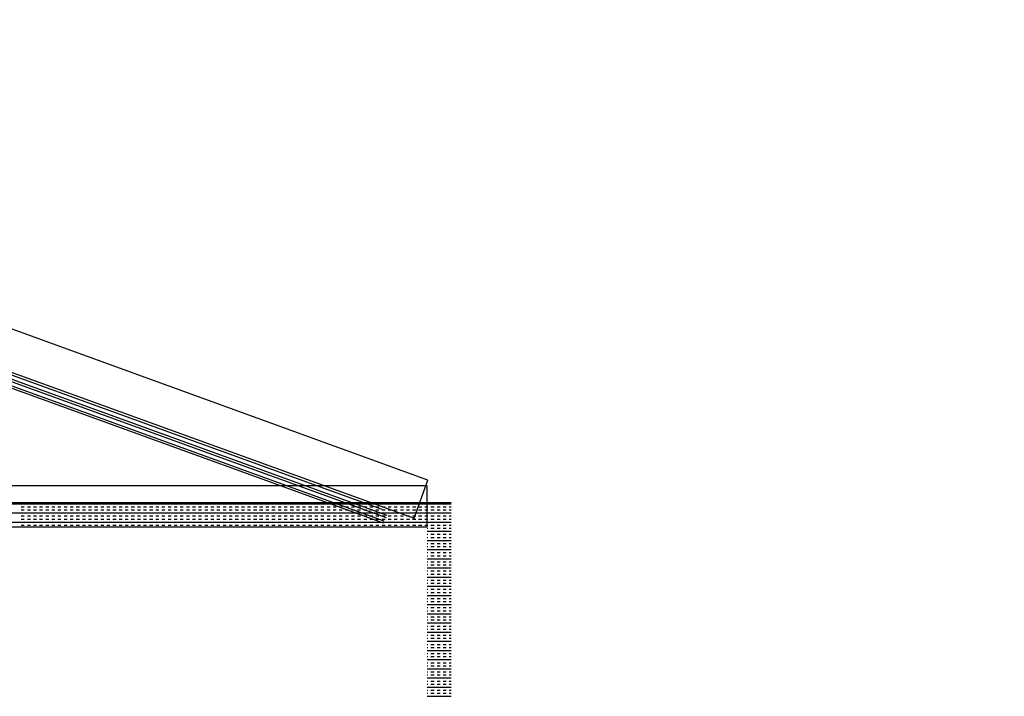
# Model space of a CAD drawing. Header units: millimetres. Extents: x -11575 to 52845, y -36266 to 23021.
# Tile 60 of 184: x 16940 to 17965, y 11883 to 12587. Entities that reach past the tile are written whole.
import ezdxf

# ---------------------------------------------------------------- set-up
doc = ezdxf.new("R2010")
doc.units = ezdxf.units.MM
doc.header["$MEASUREMENT"] = 0
doc.linetypes.add('HIDDENX2', pattern=[0.75, 0.5, -0.25])
doc.layers.add('GREY SCALE', color=9, linetype='Continuous', true_color=0x808080)
doc.layers.add('GREYSCALE', color=9, linetype='Continuous', lineweight=0, true_color=0x808080)
doc.layers.add('M-MEP-ELPR-CKT', color=7, linetype='HIDDENX2', lineweight=20, true_color=0x960000)

# ---------------------------------------------------------------- blocks, each defined once
blk = doc.blocks.new('FLOOR PLAN')
at = {"layer": 'GREYSCALE', "color": 0, "lineweight": -2}
for p, q in [((17364.8, 12108), (16737.8, 12335.6)), ((16723.4, 12295.8), (17350.4, 12068.2)), ((17322.2, 12071.1), (16746.8, 12279.9)), ((16755, 12281.6), (17316.9, 12077.6)), ((17318.4, 12063), (16744.5, 12271.4)), ((17319.2, 12065.2), (16745.3, 12273.5)), ((16746, 12277.9), (17321.4, 12069)), ((17350.4, 12068.2), (17364.8, 12108)), ((17363.9, 12101.9), (16696.9, 12101.9)), ((17363.9, 12059.5), (17363.9, 12101.9)), ((16687.3, 12084.6), (17389, 12084.6)), ((16687.3, 12083.4), (17389, 12083.4)), ((16687.3, 12073.9), (17389, 12073.9)), ((16941.4, 12080.2), (16944.6, 12080.2)), ((16941.4, 12077.1), (16944.6, 12077.1)), ((16947.8, 12080.2), (16950.9, 12080.2)), ((16947.8, 12077.1), (16950.9, 12077.1)), ((16954.1, 12080.2), (16957.3, 12080.2)), ((16954.1, 12077.1), (16957.3, 12077.1)), ((16960.5, 12080.2), (16963.7, 12080.2)), ((16960.5, 12077.1), (16963.7, 12077.1)), ((16966.9, 12080.2), (16970, 12080.2)), ((16966.9, 12077.1), (16970, 12077.1)), ((16973.2, 12080.2), (16976.4, 12080.2)), ((16973.2, 12077.1), (16976.4, 12077.1)), ((16979.6, 12080.2), (16982.8, 12080.2)), ((16979.6, 12077.1), (16982.8, 12077.1)), ((16986, 12080.2), (16989.1, 12080.2)), ((16986, 12077.1), (16989.1, 12077.1)), ((16992.3, 12080.2), (16995.5, 12080.2)), ((16992.3, 12077.1), (16995.5, 12077.1)), ((16998.7, 12080.2), (17001.9, 12080.2)), ((16998.7, 12077.1), (17001.9, 12077.1)), ((17005.1, 12080.2), (17008.2, 12080.2)), ((17005.1, 12077.1), (17008.2, 12077.1)), ((17011.4, 12080.2), (17014.6, 12080.2)), ((17011.4, 12077.1), (17014.6, 12077.1)), ((17017.8, 12080.2), (17021, 12080.2)), ((17017.8, 12077.1), (17021, 12077.1)), ((17024.1, 12080.2), (17027.3, 12080.2)), ((17024.1, 12077.1), (17027.3, 12077.1)), ((17030.5, 12080.2), (17033.7, 12080.2)), ((17030.5, 12077.1), (17033.7, 12077.1)), ((17036.9, 12080.2), (17040.1, 12080.2)), ((17036.9, 12077.1), (17040.1, 12077.1)), ((17043.2, 12080.2), (17046.4, 12080.2)), ((17043.2, 12077.1), (17046.4, 12077.1)), ((17049.6, 12080.2), (17052.8, 12080.2)), ((17049.6, 12077.1), (17052.8, 12077.1)), ((17056, 12080.2), (17059.2, 12080.2)), ((17056, 12077.1), (17059.2, 12077.1)), ((17062.3, 12080.2), (17065.5, 12080.2)), ((17062.3, 12077.1), (17065.5, 12077.1)), ((17068.7, 12080.2), (17071.9, 12080.2)), ((17068.7, 12077.1), (17071.9, 12077.1)), ((17075.1, 12080.2), (17078.3, 12080.2)), ((17075.1, 12077.1), (17078.3, 12077.1)), ((17081.4, 12080.2), (17084.6, 12080.2)), ((17081.4, 12077.1), (17084.6, 12077.1)), ((17087.8, 12080.2), (17091, 12080.2)), ((17087.8, 12077.1), (17091, 12077.1)), ((17094.2, 12080.2), (17097.4, 12080.2)), ((17094.2, 12077.1), (17097.4, 12077.1)), ((17100.5, 12080.2), (17103.7, 12080.2)), ((17100.5, 12077.1), (17103.7, 12077.1)), ((17106.9, 12080.2), (17110.1, 12080.2)), ((17106.9, 12077.1), (17110.1, 12077.1)), ((17113.3, 12080.2), (17116.4, 12080.2)), ((17113.3, 12077.1), (17116.4, 12077.1)), ((17119.6, 12080.2), (17122.8, 12080.2)), ((17119.6, 12077.1), (17122.8, 12077.1)), ((17126, 12080.2), (17129.2, 12080.2)), ((17126, 12077.1), (17129.2, 12077.1)), ((17132.4, 12080.2), (17135.5, 12080.2)), ((17132.4, 12077.1), (17135.5, 12077.1)), ((17138.7, 12080.2), (17141.9, 12080.2)), ((17138.7, 12077.1), (17141.9, 12077.1)), ((17145.1, 12080.2), (17148.3, 12080.2)), ((17145.1, 12077.1), (17148.3, 12077.1)), ((17151.5, 12080.2), (17154.6, 12080.2)), ((17151.5, 12077.1), (17154.6, 12077.1)), ((17157.8, 12080.2), (17161, 12080.2)), ((17157.8, 12077.1), (17161, 12077.1)), ((17164.2, 12080.2), (17167.4, 12080.2)), ((17164.2, 12077.1), (17167.4, 12077.1)), ((17170.6, 12080.2), (17173.7, 12080.2)), ((17170.6, 12077.1), (17173.7, 12077.1)), ((17176.9, 12080.2), (17180.1, 12080.2)), ((17176.9, 12077.1), (17180.1, 12077.1)), ((17183.3, 12080.2), (17186.5, 12080.2)), ((17183.3, 12077.1), (17186.5, 12077.1)), ((17189.6, 12080.2), (17192.8, 12080.2)), ((17189.6, 12077.1), (17192.8, 12077.1)), ((17196, 12080.2), (17199.2, 12080.2)), ((17196, 12077.1), (17199.2, 12077.1)), ((17202.4, 12080.2), (17205.6, 12080.2)), ((17202.4, 12077.1), (17205.6, 12077.1)), ((17208.7, 12080.2), (17211.9, 12080.2)), ((17208.7, 12077.1), (17211.9, 12077.1)), ((17215.1, 12080.2), (17218.3, 12080.2)), ((17215.1, 12077.1), (17218.3, 12077.1)), ((17221.5, 12080.2), (17224.7, 12080.2)), ((17221.5, 12077.1), (17224.7, 12077.1)), ((17227.8, 12080.2), (17231, 12080.2)), ((17227.8, 12077.1), (17231, 12077.1)), ((17234.2, 12080.2), (17237.4, 12080.2)), ((17234.2, 12077.1), (17237.4, 12077.1)), ((17240.6, 12080.2), (17243.8, 12080.2)), ((17240.6, 12077.1), (17243.8, 12077.1)), ((17246.9, 12080.2), (17250.1, 12080.2)), ((17246.9, 12077.1), (17250.1, 12077.1)), ((17253.3, 12080.2), (17256.5, 12080.2)), ((17253.3, 12077.1), (17256.5, 12077.1)), ((17259.7, 12080.2), (17262.9, 12080.2)), ((17259.7, 12077.1), (17262.9, 12077.1)), ((17266, 12080.2), (17269.2, 12080.2)), ((17266, 12077.1), (17269.2, 12077.1)), ((17272.4, 12080.2), (17275.6, 12080.2)), ((17272.4, 12077.1), (17275.6, 12077.1)), ((17278.8, 12080.2), (17281.9, 12080.2)), ((17278.8, 12077.1), (17281.9, 12077.1)), ((17285.1, 12080.2), (17288.3, 12080.2)), ((17285.1, 12077.1), (17288.3, 12077.1)), ((17291.5, 12080.2), (17294.7, 12080.2)), ((17291.5, 12077.1), (17294.7, 12077.1)), ((17297.9, 12080.2), (17301, 12080.2)), ((17297.9, 12077.1), (17301, 12077.1)), ((17304.2, 12080.2), (17307.4, 12080.2)), ((17304.2, 12077.1), (17307.4, 12077.1)), ((17310.6, 12080.2), (17313.8, 12080.2)), ((17310.6, 12077.1), (17313.8, 12077.1)), ((17317, 12080.2), (17320.1, 12080.2)), ((17317, 12077.1), (17320.1, 12077.1)), ((17323.3, 12080.2), (17326.5, 12080.2)), ((17323.3, 12077.1), (17326.5, 12077.1)), ((17329.7, 12080.2), (17332.9, 12080.2)), ((17329.7, 12077.1), (17332.9, 12077.1)), ((17336.1, 12080.2), (17339.2, 12080.2)), ((17336.1, 12077.1), (17339.2, 12077.1)), ((17342.4, 12080.2), (17345.6, 12080.2)), ((17342.4, 12077.1), (17345.6, 12077.1)), ((17348.8, 12080.2), (17352, 12080.2)), ((17348.8, 12077.1), (17352, 12077.1)), ((17355.1, 12080.2), (17358.3, 12080.2)), ((17355.1, 12077.1), (17358.3, 12077.1)), ((17361.5, 12080.2), (17364.7, 12080.2)), ((17361.5, 12077.1), (17364.7, 12077.1)), ((17367.9, 12080.2), (17371.1, 12080.2)), ((17367.9, 12077.1), (17371.1, 12077.1)), ((17374.2, 12080.2), (17377.4, 12080.2)), ((17374.2, 12077.1), (17377.4, 12077.1)), ((17380.6, 12080.2), (17383.8, 12080.2)), ((17380.6, 12077.1), (17383.8, 12077.1)), ((17387, 12080.2), (17389, 12080.2)), ((17387, 12077.1), (17389, 12077.1)), ((16687.3, 12064.3), (17389, 12064.3)), ((16941.4, 12070.7), (16944.6, 12070.7)), ((16941.4, 12067.5), (16944.6, 12067.5)), ((16947.8, 12070.7), (16950.9, 12070.7)), ((16947.8, 12067.5), (16950.9, 12067.5)), ((16954.1, 12070.7), (16957.3, 12070.7)), ((16954.1, 12067.5), (16957.3, 12067.5)), ((16960.5, 12070.7), (16963.7, 12070.7)), ((16960.5, 12067.5), (16963.7, 12067.5)), ((16966.9, 12070.7), (16970, 12070.7)), ((16966.9, 12067.5), (16970, 12067.5)), ((16973.2, 12070.7), (16976.4, 12070.7)), ((16973.2, 12067.5), (16976.4, 12067.5)), ((16979.6, 12070.7), (16982.8, 12070.7)), ((16979.6, 12067.5), (16982.8, 12067.5)), ((16986, 12070.7), (16989.1, 12070.7)), ((16986, 12067.5), (16989.1, 12067.5)), ((16992.3, 12070.7), (16995.5, 12070.7)), ((16992.3, 12067.5), (16995.5, 12067.5)), ((16998.7, 12070.7), (17001.9, 12070.7)), ((16998.7, 12067.5), (17001.9, 12067.5)), ((17005.1, 12070.7), (17008.2, 12070.7)), ((17005.1, 12067.5), (17008.2, 12067.5)), ((17011.4, 12070.7), (17014.6, 12070.7)), ((17011.4, 12067.5), (17014.6, 12067.5)), ((17017.8, 12070.7), (17021, 12070.7)), ((17017.8, 12067.5), (17021, 12067.5)), ((17024.1, 12070.7), (17027.3, 12070.7)), ((17024.1, 12067.5), (17027.3, 12067.5)), ((17030.5, 12070.7), (17033.7, 12070.7)), ((17030.5, 12067.5), (17033.7, 12067.5)), ((17036.9, 12070.7), (17040.1, 12070.7)), ((17036.9, 12067.5), (17040.1, 12067.5)), ((17043.2, 12070.7), (17046.4, 12070.7)), ((17043.2, 12067.5), (17046.4, 12067.5)), ((17049.6, 12070.7), (17052.8, 12070.7)), ((17049.6, 12067.5), (17052.8, 12067.5)), ((17056, 12070.7), (17059.2, 12070.7)), ((17056, 12067.5), (17059.2, 12067.5)), ((17062.3, 12070.7), (17065.5, 12070.7)), ((17062.3, 12067.5), (17065.5, 12067.5)), ((17068.7, 12070.7), (17071.9, 12070.7)), ((17068.7, 12067.5), (17071.9, 12067.5)), ((17075.1, 12070.7), (17078.3, 12070.7)), ((17075.1, 12067.5), (17078.3, 12067.5)), ((17081.4, 12070.7), (17084.6, 12070.7)), ((17081.4, 12067.5), (17084.6, 12067.5)), ((17087.8, 12070.7), (17091, 12070.7)), ((17087.8, 12067.5), (17091, 12067.5)), ((17094.2, 12070.7), (17097.4, 12070.7)), ((17094.2, 12067.5), (17097.4, 12067.5)), ((17100.5, 12070.7), (17103.7, 12070.7)), ((17100.5, 12067.5), (17103.7, 12067.5)), ((17106.9, 12070.7), (17110.1, 12070.7)), ((17106.9, 12067.5), (17110.1, 12067.5)), ((17113.3, 12070.7), (17116.4, 12070.7)), ((17113.3, 12067.5), (17116.4, 12067.5)), ((17119.6, 12070.7), (17122.8, 12070.7)), ((17119.6, 12067.5), (17122.8, 12067.5)), ((17126, 12070.7), (17129.2, 12070.7)), ((17126, 12067.5), (17129.2, 12067.5)), ((17132.4, 12070.7), (17135.5, 12070.7)), ((17132.4, 12067.5), (17135.5, 12067.5)), ((17138.7, 12070.7), (17141.9, 12070.7)), ((17138.7, 12067.5), (17141.9, 12067.5)), ((17145.1, 12070.7), (17148.3, 12070.7)), ((17145.1, 12067.5), (17148.3, 12067.5)), ((17151.5, 12070.7), (17154.6, 12070.7)), ((17151.5, 12067.5), (17154.6, 12067.5)), ((17157.8, 12070.7), (17161, 12070.7)), ((17157.8, 12067.5), (17161, 12067.5)), ((17164.2, 12070.7), (17167.4, 12070.7)), ((17164.2, 12067.5), (17167.4, 12067.5)), ((17170.6, 12070.7), (17173.7, 12070.7)), ((17170.6, 12067.5), (17173.7, 12067.5)), ((17176.9, 12070.7), (17180.1, 12070.7)), ((17176.9, 12067.5), (17180.1, 12067.5)), ((17183.3, 12070.7), (17186.5, 12070.7)), ((17183.3, 12067.5), (17186.5, 12067.5)), ((17189.6, 12070.7), (17192.8, 12070.7)), ((17189.6, 12067.5), (17192.8, 12067.5)), ((17196, 12070.7), (17199.2, 12070.7)), ((17196, 12067.5), (17199.2, 12067.5)), ((17202.4, 12070.7), (17205.6, 12070.7)), ((17202.4, 12067.5), (17205.6, 12067.5)), ((17208.7, 12070.7), (17211.9, 12070.7)), ((17208.7, 12067.5), (17211.9, 12067.5)), ((17215.1, 12070.7), (17218.3, 12070.7)), ((17215.1, 12067.5), (17218.3, 12067.5)), ((17221.5, 12070.7), (17224.7, 12070.7)), ((17221.5, 12067.5), (17224.7, 12067.5)), ((17227.8, 12070.7), (17231, 12070.7)), ((17227.8, 12067.5), (17231, 12067.5)), ((17234.2, 12070.7), (17237.4, 12070.7)), ((17234.2, 12067.5), (17237.4, 12067.5)), ((17240.6, 12070.7), (17243.8, 12070.7)), ((17240.6, 12067.5), (17243.8, 12067.5)), ((17246.9, 12070.7), (17250.1, 12070.7)), ((17246.9, 12067.5), (17250.1, 12067.5)), ((17253.3, 12070.7), (17256.5, 12070.7)), ((17253.3, 12067.5), (17256.5, 12067.5)), ((17259.7, 12070.7), (17262.9, 12070.7)), ((17259.7, 12067.5), (17262.9, 12067.5)), ((17266, 12070.7), (17269.2, 12070.7)), ((17266, 12067.5), (17269.2, 12067.5)), ((17272.4, 12070.7), (17275.6, 12070.7)), ((17272.4, 12067.5), (17275.6, 12067.5)), ((17278.8, 12070.7), (17281.9, 12070.7)), ((17278.8, 12067.5), (17281.9, 12067.5)), ((17285.1, 12070.7), (17288.3, 12070.7)), ((17285.1, 12067.5), (17288.3, 12067.5)), ((17291.5, 12070.7), (17294.7, 12070.7)), ((17291.5, 12067.5), (17294.7, 12067.5)), ((17297.9, 12070.7), (17301, 12070.7)), ((17297.9, 12067.5), (17301, 12067.5)), ((17304.2, 12070.7), (17307.4, 12070.7)), ((17304.2, 12067.5), (17307.4, 12067.5)), ((17310.6, 12070.7), (17313.8, 12070.7)), ((17310.6, 12067.5), (17313.8, 12067.5)), ((17317, 12070.7), (17320.1, 12070.7)), ((17317, 12067.5), (17320.1, 12067.5)), ((17323.3, 12070.7), (17326.5, 12070.7)), ((17323.3, 12067.5), (17326.5, 12067.5)), ((17329.7, 12070.7), (17332.9, 12070.7)), ((17329.7, 12067.5), (17332.9, 12067.5)), ((17336.1, 12070.7), (17339.2, 12070.7)), ((17336.1, 12067.5), (17339.2, 12067.5)), ((17342.4, 12070.7), (17345.6, 12070.7)), ((17342.4, 12067.5), (17345.6, 12067.5)), ((17348.8, 12070.7), (17352, 12070.7)), ((17348.8, 12067.5), (17352, 12067.5)), ((17355.1, 12070.7), (17358.3, 12070.7)), ((17355.1, 12067.5), (17358.3, 12067.5)), ((17361.5, 12070.7), (17364.7, 12070.7)), ((17361.5, 12067.5), (17364.7, 12067.5)), ((17367.9, 12070.7), (17371.1, 12070.7)), ((17367.9, 12067.5), (17371.1, 12067.5)), ((17374.2, 12070.7), (17377.4, 12070.7)), ((17374.2, 12067.5), (17377.4, 12067.5)), ((17380.6, 12070.7), (17383.8, 12070.7)), ((17380.6, 12067.5), (17383.8, 12067.5)), ((17387, 12070.7), (17389, 12070.7)), ((17387, 12067.5), (17389, 12067.5)), ((16696.9, 12059.5), (17363.9, 12059.5)), ((16712.3, 12059.5), (17363.9, 12059.5)), ((16941.4, 12061.1), (16944.6, 12061.1)), ((16947.8, 12061.1), (16950.9, 12061.1)), ((16954.1, 12061.1), (16957.3, 12061.1)), ((16960.5, 12061.1), (16963.7, 12061.1)), ((16966.9, 12061.1), (16970, 12061.1)), ((16973.2, 12061.1), (16976.4, 12061.1)), ((16979.6, 12061.1), (16982.8, 12061.1)), ((16986, 12061.1), (16989.1, 12061.1)), ((16992.3, 12061.1), (16995.5, 12061.1)), ((16998.7, 12061.1), (17001.9, 12061.1)), ((17005.1, 12061.1), (17008.2, 12061.1)), ((17011.4, 12061.1), (17014.6, 12061.1)), ((17017.8, 12061.1), (17021, 12061.1)), ((17024.1, 12061.1), (17027.3, 12061.1)), ((17030.5, 12061.1), (17033.7, 12061.1)), ((17036.9, 12061.1), (17040.1, 12061.1)), ((17043.2, 12061.1), (17046.4, 12061.1)), ((17049.6, 12061.1), (17052.8, 12061.1)), ((17056, 12061.1), (17059.2, 12061.1)), ((17062.3, 12061.1), (17065.5, 12061.1)), ((17068.7, 12061.1), (17071.9, 12061.1)), ((17075.1, 12061.1), (17078.3, 12061.1)), ((17081.4, 12061.1), (17084.6, 12061.1)), ((17087.8, 12061.1), (17091, 12061.1)), ((17094.2, 12061.1), (17097.4, 12061.1)), ((17100.5, 12061.1), (17103.7, 12061.1)), ((17106.9, 12061.1), (17110.1, 12061.1)), ((17113.3, 12061.1), (17116.4, 12061.1)), ((17119.6, 12061.1), (17122.8, 12061.1)), ((17126, 12061.1), (17129.2, 12061.1)), ((17132.4, 12061.1), (17135.5, 12061.1)), ((17138.7, 12061.1), (17141.9, 12061.1)), ((17145.1, 12061.1), (17148.3, 12061.1)), ((17151.5, 12061.1), (17154.6, 12061.1)), ((17157.8, 12061.1), (17161, 12061.1)), ((17164.2, 12061.1), (17167.4, 12061.1)), ((17170.6, 12061.1), (17173.7, 12061.1)), ((17176.9, 12061.1), (17180.1, 12061.1)), ((17183.3, 12061.1), (17186.5, 12061.1)), ((17189.6, 12061.1), (17192.8, 12061.1)), ((17196, 12061.1), (17199.2, 12061.1)), ((17202.4, 12061.1), (17205.6, 12061.1)), ((17208.7, 12061.1), (17211.9, 12061.1)), ((17215.1, 12061.1), (17218.3, 12061.1)), ((17221.5, 12061.1), (17224.7, 12061.1)), ((17227.8, 12061.1), (17231, 12061.1)), ((17234.2, 12061.1), (17237.4, 12061.1)), ((17240.6, 12061.1), (17243.8, 12061.1)), ((17246.9, 12061.1), (17250.1, 12061.1)), ((17253.3, 12061.1), (17256.5, 12061.1)), ((17259.7, 12061.1), (17262.9, 12061.1)), ((17266, 12061.1), (17269.2, 12061.1)), ((17272.4, 12061.1), (17275.6, 12061.1)), ((17278.8, 12061.1), (17281.9, 12061.1)), ((17285.1, 12061.1), (17288.3, 12061.1)), ((17291.5, 12061.1), (17294.7, 12061.1)), ((17297.9, 12061.1), (17301, 12061.1)), ((17304.2, 12061.1), (17307.4, 12061.1)), ((17310.6, 12061.1), (17313.8, 12061.1)), ((17317, 12061.1), (17320.1, 12061.1)), ((17323.3, 12061.1), (17326.5, 12061.1)), ((17329.7, 12061.1), (17332.9, 12061.1)), ((17336.1, 12061.1), (17339.2, 12061.1)), ((17342.4, 12061.1), (17345.6, 12061.1)), ((17348.8, 12061.1), (17352, 12061.1)), ((17355.1, 12061.1), (17358.3, 12061.1)), ((17361.5, 12061.1), (17364.7, 12061.1)), ((17363.9, 12058), (17364.7, 12058)), ((17363.9, 12054.8), (17389, 12054.8)), ((17367.9, 12061.1), (17371.1, 12061.1)), ((17367.9, 12058), (17371.1, 12058)), ((17374.2, 12061.1), (17377.4, 12061.1)), ((17374.2, 12058), (17377.4, 12058)), ((17380.6, 12061.1), (17383.8, 12061.1)), ((17380.6, 12058), (17383.8, 12058)), ((17387, 12061.1), (17389, 12061.1)), ((17387, 12058), (17389, 12058)), ((17363.9, 12051.6), (17364.7, 12051.6)), ((17363.9, 12048.4), (17364.7, 12048.4)), ((17363.9, 12045.2), (17389, 12045.2)), ((17367.9, 12051.6), (17371.1, 12051.6)), ((17367.9, 12048.4), (17371.1, 12048.4)), ((17374.2, 12051.6), (17377.4, 12051.6)), ((17374.2, 12048.4), (17377.4, 12048.4)), ((17380.6, 12051.6), (17383.8, 12051.6)), ((17380.6, 12048.4), (17383.8, 12048.4)), ((17387, 12051.6), (17389, 12051.6)), ((17387, 12048.4), (17389, 12048.4)), ((17363.9, 12042), (17364.7, 12042)), ((17363.9, 12038.9), (17364.7, 12038.9)), ((17363.9, 12035.7), (17389, 12035.7)), ((17363.9, 12032.5), (17364.7, 12032.5)), ((17367.9, 12042), (17371.1, 12042)), ((17367.9, 12038.9), (17371.1, 12038.9)), ((17367.9, 12032.5), (17371.1, 12032.5)), ((17374.2, 12042), (17377.4, 12042)), ((17374.2, 12038.9), (17377.4, 12038.9)), ((17374.2, 12032.5), (17377.4, 12032.5)), ((17380.6, 12042), (17383.8, 12042)), ((17380.6, 12038.9), (17383.8, 12038.9)), ((17380.6, 12032.5), (17383.8, 12032.5)), ((17387, 12042), (17389, 12042)), ((17387, 12038.9), (17389, 12038.9)), ((17387, 12032.5), (17389, 12032.5)), ((17363.9, 12029.3), (17364.7, 12029.3)), ((17363.9, 12026.1), (17389, 12026.1)), ((17363.9, 12022.9), (17364.7, 12022.9)), ((17367.9, 12029.3), (17371.1, 12029.3)), ((17367.9, 12022.9), (17371.1, 12022.9)), ((17374.2, 12029.3), (17377.4, 12029.3)), ((17374.2, 12022.9), (17377.4, 12022.9)), ((17380.6, 12029.3), (17383.8, 12029.3)), ((17380.6, 12022.9), (17383.8, 12022.9)), ((17387, 12029.3), (17389, 12029.3)), ((17387, 12022.9), (17389, 12022.9)), ((17363.9, 12019.8), (17364.7, 12019.8)), ((17363.9, 12016.6), (17389, 12016.6)), ((17363.9, 12013.4), (17364.7, 12013.4)), ((17367.9, 12019.8), (17371.1, 12019.8)), ((17367.9, 12013.4), (17371.1, 12013.4)), ((17374.2, 12019.8), (17377.4, 12019.8)), ((17374.2, 12013.4), (17377.4, 12013.4)), ((17380.6, 12019.8), (17383.8, 12019.8)), ((17380.6, 12013.4), (17383.8, 12013.4)), ((17387, 12019.8), (17389, 12019.8)), ((17387, 12013.4), (17389, 12013.4)), ((17363.9, 12010.2), (17364.7, 12010.2)), ((17363.9, 12007), (17389, 12007)), ((17363.9, 12003.9), (17364.7, 12003.9)), ((17367.9, 12010.2), (17371.1, 12010.2)), ((17367.9, 12003.9), (17371.1, 12003.9)), ((17374.2, 12010.2), (17377.4, 12010.2)), ((17374.2, 12003.9), (17377.4, 12003.9)), ((17380.6, 12010.2), (17383.8, 12010.2)), ((17380.6, 12003.9), (17383.8, 12003.9)), ((17387, 12010.2), (17389, 12010.2)), ((17387, 12003.9), (17389, 12003.9)), ((17363.9, 12000.7), (17364.7, 12000.7)), ((17363.9, 11997.5), (17389, 11997.5)), ((17363.9, 11994.3), (17364.7, 11994.3)), ((17367.9, 12000.7), (17371.1, 12000.7)), ((17367.9, 11994.3), (17371.1, 11994.3)), ((17374.2, 12000.7), (17377.4, 12000.7)), ((17374.2, 11994.3), (17377.4, 11994.3)), ((17380.6, 12000.7), (17383.8, 12000.7)), ((17380.6, 11994.3), (17383.8, 11994.3)), ((17387, 12000.7), (17389, 12000.7)), ((17387, 11994.3), (17389, 11994.3)), ((17363.9, 11991.1), (17364.7, 11991.1)), ((17363.9, 11987.9), (17389, 11987.9)), ((17363.9, 11984.8), (17364.7, 11984.8)), ((17363.9, 11981.6), (17364.7, 11981.6)), ((17367.9, 11991.1), (17371.1, 11991.1)), ((17367.9, 11984.8), (17371.1, 11984.8)), ((17367.9, 11981.6), (17371.1, 11981.6)), ((17374.2, 11991.1), (17377.4, 11991.1)), ((17374.2, 11984.8), (17377.4, 11984.8)), ((17374.2, 11981.6), (17377.4, 11981.6)), ((17380.6, 11991.1), (17383.8, 11991.1)), ((17380.6, 11984.8), (17383.8, 11984.8)), ((17380.6, 11981.6), (17383.8, 11981.6)), ((17387, 11991.1), (17389, 11991.1)), ((17387, 11984.8), (17389, 11984.8)), ((17387, 11981.6), (17389, 11981.6)), ((17363.9, 11978.4), (17389, 11978.4)), ((17363.9, 11975.2), (17364.7, 11975.2)), ((17363.9, 11972), (17364.7, 11972)), ((17367.9, 11975.2), (17371.1, 11975.2)), ((17367.9, 11972), (17371.1, 11972)), ((17374.2, 11975.2), (17377.4, 11975.2)), ((17374.2, 11972), (17377.4, 11972)), ((17380.6, 11975.2), (17383.8, 11975.2)), ((17380.6, 11972), (17383.8, 11972)), ((17387, 11975.2), (17389, 11975.2)), ((17387, 11972), (17389, 11972)), ((17363.9, 11968.8), (17389, 11968.8)), ((17363.9, 11965.7), (17364.7, 11965.7)), ((17363.9, 11962.5), (17364.7, 11962.5)), ((17367.9, 11965.7), (17371.1, 11965.7)), ((17367.9, 11962.5), (17371.1, 11962.5)), ((17374.2, 11965.7), (17377.4, 11965.7)), ((17374.2, 11962.5), (17377.4, 11962.5)), ((17380.6, 11965.7), (17383.8, 11965.7)), ((17380.6, 11962.5), (17383.8, 11962.5)), ((17387, 11965.7), (17389, 11965.7)), ((17387, 11962.5), (17389, 11962.5)), ((17363.9, 11959.3), (17389, 11959.3)), ((17363.9, 11956.1), (17364.7, 11956.1)), ((17363.9, 11952.9), (17364.7, 11952.9)), ((17367.9, 11956.1), (17371.1, 11956.1)), ((17367.9, 11952.9), (17371.1, 11952.9)), ((17374.2, 11956.1), (17377.4, 11956.1)), ((17374.2, 11952.9), (17377.4, 11952.9)), ((17380.6, 11956.1), (17383.8, 11956.1)), ((17380.6, 11952.9), (17383.8, 11952.9)), ((17387, 11956.1), (17389, 11956.1)), ((17387, 11952.9), (17389, 11952.9)), ((17363.9, 11949.7), (17389, 11949.7)), ((17363.9, 11946.6), (17364.7, 11946.6)), ((17363.9, 11943.4), (17364.7, 11943.4)), ((17363.9, 11940.2), (17389, 11940.2)), ((17367.9, 11946.6), (17371.1, 11946.6)), ((17367.9, 11943.4), (17371.1, 11943.4)), ((17374.2, 11946.6), (17377.4, 11946.6)), ((17374.2, 11943.4), (17377.4, 11943.4)), ((17380.6, 11946.6), (17383.8, 11946.6)), ((17380.6, 11943.4), (17383.8, 11943.4)), ((17387, 11946.6), (17389, 11946.6)), ((17387, 11943.4), (17389, 11943.4)), ((17363.9, 11937), (17364.7, 11937)), ((17363.9, 11933.8), (17364.7, 11933.8)), ((17363.9, 11930.6), (17389, 11930.6)), ((17367.9, 11937), (17371.1, 11937)), ((17367.9, 11933.8), (17371.1, 11933.8)), ((17374.2, 11937), (17377.4, 11937)), ((17374.2, 11933.8), (17377.4, 11933.8)), ((17380.6, 11937), (17383.8, 11937)), ((17380.6, 11933.8), (17383.8, 11933.8)), ((17387, 11937), (17389, 11937)), ((17387, 11933.8), (17389, 11933.8)), ((17363.9, 11927.5), (17364.7, 11927.5)), ((17363.9, 11924.3), (17364.7, 11924.3)), ((17363.9, 11921.1), (17389, 11921.1)), ((17367.9, 11927.5), (17371.1, 11927.5)), ((17367.9, 11924.3), (17371.1, 11924.3)), ((17374.2, 11927.5), (17377.4, 11927.5)), ((17374.2, 11924.3), (17377.4, 11924.3)), ((17380.6, 11927.5), (17383.8, 11927.5)), ((17380.6, 11924.3), (17383.8, 11924.3)), ((17387, 11927.5), (17389, 11927.5)), ((17387, 11924.3), (17389, 11924.3)), ((17363.9, 11917.9), (17364.7, 11917.9)), ((17363.9, 11914.7), (17364.7, 11914.7)), ((17363.9, 11911.6), (17389, 11911.6)), ((17367.9, 11917.9), (17371.1, 11917.9)), ((17367.9, 11914.7), (17371.1, 11914.7)), ((17374.2, 11917.9), (17377.4, 11917.9)), ((17374.2, 11914.7), (17377.4, 11914.7)), ((17380.6, 11917.9), (17383.8, 11917.9)), ((17380.6, 11914.7), (17383.8, 11914.7)), ((17387, 11917.9), (17389, 11917.9)), ((17387, 11914.7), (17389, 11914.7)), ((17363.9, 11908.4), (17364.7, 11908.4)), ((17363.9, 11905.2), (17364.7, 11905.2)), ((17363.9, 11902), (17389, 11902)), ((17367.9, 11908.4), (17371.1, 11908.4)), ((17367.9, 11905.2), (17371.1, 11905.2)), ((17374.2, 11908.4), (17377.4, 11908.4)), ((17374.2, 11905.2), (17377.4, 11905.2)), ((17380.6, 11908.4), (17383.8, 11908.4)), ((17380.6, 11905.2), (17383.8, 11905.2)), ((17387, 11908.4), (17389, 11908.4)), ((17387, 11905.2), (17389, 11905.2)), ((17363.9, 11898.8), (17364.7, 11898.8)), ((17363.9, 11895.6), (17364.7, 11895.6)), ((17363.9, 11892.5), (17389, 11892.5)), ((17363.9, 11889.3), (17364.7, 11889.3)), ((17367.9, 11898.8), (17371.1, 11898.8)), ((17367.9, 11895.6), (17371.1, 11895.6)), ((17367.9, 11889.3), (17371.1, 11889.3)), ((17374.2, 11898.8), (17377.4, 11898.8)), ((17374.2, 11895.6), (17377.4, 11895.6)), ((17374.2, 11889.3), (17377.4, 11889.3)), ((17380.6, 11898.8), (17383.8, 11898.8)), ((17380.6, 11895.6), (17383.8, 11895.6)), ((17380.6, 11889.3), (17383.8, 11889.3)), ((17387, 11898.8), (17389, 11898.8)), ((17387, 11895.6), (17389, 11895.6)), ((17387, 11889.3), (17389, 11889.3)), ((17363.9, 11886.1), (17364.7, 11886.1)), ((17363.9, 11882.9), (17389, 11882.9)), ((17367.9, 11886.1), (17371.1, 11886.1)), ((17374.2, 11886.1), (17377.4, 11886.1)), ((17380.6, 11886.1), (17383.8, 11886.1)), ((17387, 11886.1), (17389, 11886.1))]:
    blk.add_line(p, q, dxfattribs=at)

msp = doc.modelspace()

# ---------------------------------------------------------------- linework, layer by layer
at = {"layer": 'M-MEP-ELPR-CKT', "ltscale": 3}
msp.add_arc((14417.8, 9956.4), 5818.9, 23.73609, 71.27532, dxfattribs=at)

# ---------------------------------------------------------------- block references
at = {"layer": 'GREY SCALE'}
msp.add_blockref('FLOOR PLAN', (0, 0), dxfattribs=at)

doc.saveas('drawing.dxf')
